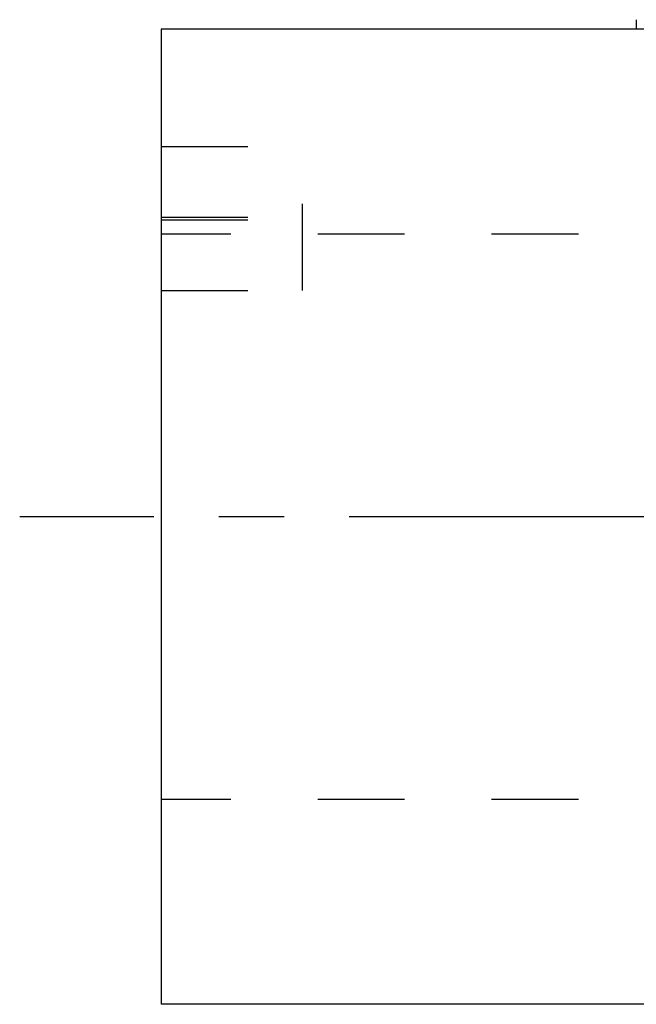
# Model space of a CAD drawing. Header units: millimetres. Extents: x 216.8 to 295.3, y 220.3 to 255.2.
# Tile 1 of 4: x 216.8 to 238.6, y 220.3 to 255.2. Entities that reach past the tile are written whole.
import ezdxf

# ---------------------------------------------------------------- set-up
doc = ezdxf.new("R2010")
doc.units = ezdxf.units.MM
doc.header["$LTSCALE"] = 30.734
doc.linetypes.add('CENTER', pattern=[0.6, 0.375, -0.075, 0.075, -0.075])
doc.linetypes.add('HIDDEN', pattern=[0.2, 0.1, -0.1])
doc.layers.get('0').update_dxf_attribs({"linetype": 'CONTINUOUS'})
doc.layers.add('DEFAULT_1', color=7, linetype='CENTER')
doc.layers.add('DEFAULT_2', color=8, linetype='HIDDEN')

msp = doc.modelspace()

# ---------------------------------------------------------------- linework, layer by layer
at = {"color": 7, "linetype": 'CONTINUOUS'}
for p, q in [((238.569, 255.185), (238.569, 254.85)), ((221.761, 254.85), (221.761, 220.35)), ((239.011, 254.85), (221.761, 254.85)), ((283.411, 220.35), (221.761, 220.35))]:
    msp.add_line(p, q, dxfattribs=at)
at = {"layer": 'DEFAULT_1', "color": 2, "linetype": 'CENTER'}
msp.add_line((295.261, 237.6), (216.761, 237.6), dxfattribs=at)
at = {"layer": 'DEFAULT_2', "color": 8, "linetype": 'HIDDEN'}
for p, q in [((238.569, 254.85), (238.569, 254.835)), ((221.761, 250.698), (226.761, 250.698)), ((226.761, 245.6), (226.761, 250.698)), ((221.761, 248.198), (226.761, 248.198)), ((221.761, 248.1), (226.761, 248.1)), ((254.961, 247.6), (221.761, 247.6)), ((221.761, 245.6), (226.761, 245.6)), ((254.961, 227.6), (221.761, 227.6))]:
    msp.add_line(p, q, dxfattribs=at)

doc.saveas('drawing.dxf')
